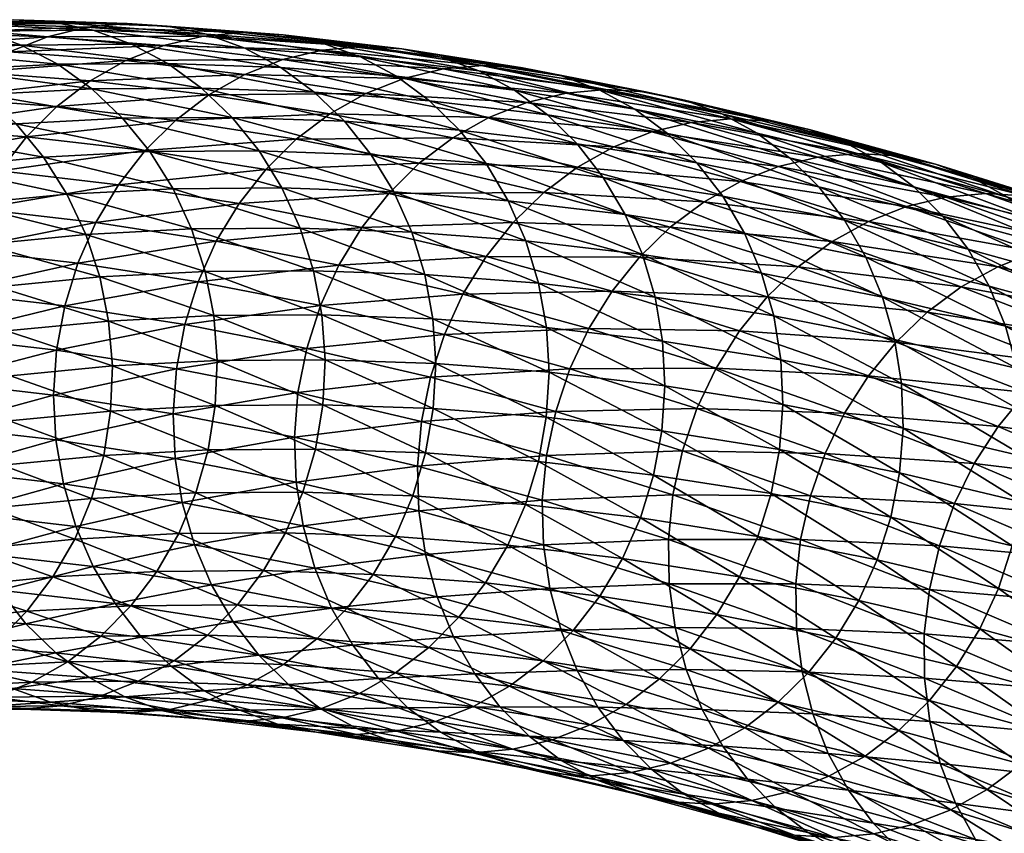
# Model space of a CAD drawing. Header units: centimetres. Extents: x -1886 to 2760, y -2774 to 68.
# Tile 69 of 77: x 0.448 to 0.945, y 67.25 to 67.66. Entities that reach past the tile are written whole.
import ezdxf

# ---------------------------------------------------------------- set-up
doc = ezdxf.new("R2010")
doc.units = ezdxf.units.CM
doc.layers.get('0').update_dxf_attribs({"true_color": 0x086e87})

msp = doc.modelspace()

# ---------------------------------------------------------------- meshes
at = {"color": 9, "true_color": 0xc1c1c1}
mesh = msp.add_polyface(dxfattribs=at)
corners = [(0.42036, 67.56738, -1133.02893), (0.47222, 67.57243, -1132.93945), (0.48169, 67.55217, -1132.93787), (0.3612, 67.63004, -1133.02698), (0.4136, 67.63513, -1132.93652), (0.43086, 67.62276, -1132.9386), (0.37858, 67.61767, -1133.02881), (0.44655, 67.60799, -1132.9397), (0.39441, 67.60292, -1133.02979), (0.40842, 67.58607, -1133.02979), (0.46043, 67.59113, -1132.94006), (0.35809, 67.57878, -1133.1189), (0.36875, 67.5695, -1132.59106), (0.42718, 67.56511, -1132.49731), (0.43846, 67.58414, -1132.50342), (0.37994, 67.58854, -1132.59717), (0.45182, 67.6014, -1132.50977), (0.39324, 67.60582, -1132.60376), (0.48383, 67.62952, -1132.52307), (0.42516, 67.63396, -1132.61719), (0.40839, 67.62106, -1132.61035), (0.46703, 67.61662, -1132.51636), (0.50197, 67.63981, -1132.52966), (0.44329, 67.64426, -1132.6239), (0.52113, 67.64738, -1132.53625), (0.46245, 67.65184, -1132.63037), (0.36779, 67.63592, -1132.71057), (0.38591, 67.64622, -1132.71729), (0.40508, 67.65382, -1132.72388), (0.50249, 67.65843, -1132.64258), (0.4452, 67.66042, -1132.73584), (0.42496, 67.65858, -1132.7301), (0.48229, 67.6566, -1132.63672), (0.54095, 67.65214, -1132.5426), (0.38933, 67.65997, -1132.82849), (0.36903, 67.65813, -1132.82275), (0.46548, 67.65921, -1132.74121), (0.40968, 67.65878, -1132.83374), (0.35537, 67.65596, -1132.92542), (0.42973, 67.65464, -1132.83826), (0.48546, 67.65507, -1132.74597), (0.52271, 67.65723, -1132.64795), (0.4676, 67.63792, -1132.84521), (0.39504, 67.64486, -1132.93359), (0.44916, 67.64765, -1132.84216), (0.37552, 67.65183, -1132.92993), (0.52311, 67.63834, -1132.7533), (0.50478, 67.64808, -1132.75), (0.48473, 67.62553, -1132.84753), (0.50029, 67.61076, -1132.84888), (0.52568, 67.57518, -1132.84912), (0.51402, 67.59389, -1132.84949), (0.4868, 67.5582, -1132.40308), (0.49817, 67.57721, -1132.40894), (0.51161, 67.59446, -1132.41516), (0.52688, 67.60966, -1132.42163)]
mesh.append_faces([[corners[k] for k in face] for face in [(0, 1, 2), (3, 4, 5), (6, 5, 7), (7, 8, 6), (1, 0, 9), (9, 10, 1), (11, 9, 0), (10, 9, 8), (8, 7, 10), (12, 13, 14), (14, 15, 12), (15, 14, 16), (16, 17, 15), (18, 19, 20), (20, 21, 18), (21, 20, 17), (17, 16, 21), (19, 18, 22), (22, 23, 19), (23, 22, 24), (24, 25, 23), (26, 19, 23), (23, 27, 26), (27, 23, 25), (25, 28, 27), (29, 30, 31), (31, 32, 29), (33, 32, 25), (32, 31, 28), (28, 25, 32), (30, 34, 35), (35, 31, 30), (34, 30, 36), (36, 37, 34), (38, 37, 39), (37, 36, 40), (40, 39, 37), (30, 29, 41), (41, 36, 30), (42, 4, 43), (43, 44, 42), (44, 43, 45), (45, 39, 44), (46, 42, 44), (44, 47, 46), (47, 44, 39), (39, 40, 47), (4, 42, 48), (48, 5, 4), (5, 48, 49), (49, 7, 5), (50, 1, 10), (51, 10, 7), (7, 49, 51), (13, 52, 53), (53, 14, 13), (14, 53, 54), (54, 16, 14), (55, 21, 16), (16, 54, 55)]], dxfattribs={"vtx2": -1, "color": 9})
mesh = msp.add_polyface(dxfattribs=at)
corners = [(0.47222, 67.57243, -1132.93945), (0.52568, 67.57518, -1132.84912), (0.535, 67.55492, -1132.84778), (0.58064, 67.57559, -1132.75793), (0.58981, 67.55533, -1132.75696), (0.64606, 67.55334, -1132.66528), (0.56111, 67.65396, -1132.54858), (0.50249, 67.65843, -1132.64258), (0.48229, 67.6566, -1132.63672), (0.54095, 67.65214, -1132.5426), (0.46245, 67.65184, -1132.63037), (0.52113, 67.64738, -1132.53625), (0.58126, 67.65275, -1132.55408), (0.52271, 67.65723, -1132.64795), (0.60107, 67.6486, -1132.55896), (0.5426, 67.65308, -1132.65283), (0.46548, 67.65921, -1132.74121), (0.48546, 67.65507, -1132.74597), (0.63831, 67.63187, -1132.56702), (0.58005, 67.63634, -1132.66052), (0.56182, 67.64608, -1132.65698), (0.6202, 67.64161, -1132.56335), (0.52311, 67.63834, -1132.7533), (0.50478, 67.64808, -1132.75), (0.4676, 67.63792, -1132.84521), (0.54012, 67.62595, -1132.75574), (0.48473, 67.62553, -1132.84753), (0.55554, 67.61118, -1132.75732), (0.50029, 67.61076, -1132.84888), (0.59693, 67.62395, -1132.66321), (0.61222, 67.60918, -1132.66504), (0.63703, 67.5736, -1132.66614), (0.56913, 67.5943, -1132.75806), (0.62567, 67.5923, -1132.66602), (0.46043, 67.59113, -1132.94006), (0.51402, 67.59389, -1132.84949), (0.559, 67.56773, -1132.31384), (0.49817, 67.57721, -1132.40894), (0.4868, 67.5582, -1132.40308), (0.57252, 67.58495, -1132.31995), (0.51161, 67.59446, -1132.41516), (0.62083, 67.55565, -1132.21814), (0.63444, 67.57285, -1132.22412), (0.64983, 67.58802, -1132.23047), (0.58784, 67.60014, -1132.32642), (0.54372, 67.62255, -1132.42834), (0.48383, 67.62952, -1132.52307), (0.46703, 67.61662, -1132.51636), (0.52688, 67.60966, -1132.42163), (0.60473, 67.61301, -1132.33289), (0.56188, 67.63283, -1132.43494), (0.50197, 67.63981, -1132.52966), (0.62292, 67.62328, -1132.33948), (0.58104, 67.64039, -1132.44141), (0.64208, 67.63083, -1132.34595), (0.62096, 67.64696, -1132.45386), (0.60084, 67.64513, -1132.44775), (0.64105, 67.64574, -1132.45935)]
mesh.append_faces([[corners[k] for k in face] for face in [(0, 1, 2), (1, 3, 4), (4, 2, 1), (5, 4, 3), (6, 7, 8), (8, 9, 6), (10, 11, 9), (7, 6, 12), (12, 13, 7), (13, 12, 14), (14, 15, 13), (16, 13, 15), (15, 17, 16), (18, 19, 20), (20, 21, 18), (19, 22, 23), (23, 20, 19), (21, 20, 15), (15, 14, 21), (20, 23, 17), (17, 15, 20), (24, 22, 25), (25, 26, 24), (26, 25, 27), (27, 28, 26), (22, 19, 29), (29, 25, 22), (25, 29, 30), (30, 27, 25), (31, 3, 32), (33, 32, 27), (27, 30, 33), (34, 35, 1), (3, 1, 35), (35, 32, 3), (32, 35, 28), (28, 27, 32), (36, 37, 38), (37, 36, 39), (39, 40, 37), (36, 41, 42), (42, 39, 36), (43, 44, 39), (45, 46, 47), (47, 48, 45), (49, 45, 48), (48, 44, 49), (44, 48, 40), (40, 39, 44), (46, 45, 50), (50, 51, 46), (45, 49, 52), (52, 50, 45), (51, 50, 53), (53, 11, 51), (54, 53, 50), (55, 6, 9), (9, 56, 55), (56, 9, 11), (11, 53, 56), (57, 12, 6)]], dxfattribs={"vtx2": -1, "color": 9})
mesh = msp.add_polyface(dxfattribs=at)
corners = [(0.63703, 67.5736, -1132.66614), (0.69476, 67.56917, -1132.57349), (0.70364, 67.54892, -1132.57288), (0.64606, 67.55334, -1132.66528), (0.58064, 67.57559, -1132.75793), (0.58981, 67.55533, -1132.75696), (0.65265, 67.53191, -1132.66357), (0.58005, 67.63634, -1132.66052), (0.63831, 67.63187, -1132.56702), (0.65508, 67.61948, -1132.56982), (0.59693, 67.62395, -1132.66321), (0.67023, 67.60472, -1132.5719), (0.61222, 67.60918, -1132.66504), (0.62567, 67.5923, -1132.66602), (0.68354, 67.58786, -1132.57312), (0.56913, 67.5943, -1132.75806), (0.62083, 67.55565, -1132.21814), (0.68358, 67.54095, -1132.12183), (0.69727, 67.55813, -1132.12769), (0.63444, 67.57285, -1132.22412), (0.72973, 67.5861, -1132.14026), (0.66676, 67.60087, -1132.23682), (0.64983, 67.58802, -1132.23047), (0.71274, 67.57327, -1132.13391), (0.60473, 67.61301, -1132.33289), (0.58784, 67.60014, -1132.32642), (0.57252, 67.58495, -1132.31995), (0.56188, 67.63283, -1132.43494), (0.62292, 67.62328, -1132.33948), (0.64208, 67.63083, -1132.34595), (0.74798, 67.59633, -1132.14673), (0.68498, 67.61112, -1132.24341), (0.70415, 67.61867, -1132.24988), (0.74399, 67.62521, -1132.26233), (0.68195, 67.63739, -1132.3584), (0.66187, 67.63557, -1132.35229), (0.72393, 67.6234, -1132.25623), (0.62096, 67.64696, -1132.45386), (0.60084, 67.64513, -1132.44775), (0.58104, 67.64039, -1132.44141), (0.56111, 67.65396, -1132.54858), (0.64105, 67.64574, -1132.45935), (0.70199, 67.63618, -1132.36414), (0.58126, 67.65275, -1132.55408), (0.66079, 67.6416, -1132.46448), (0.60107, 67.6486, -1132.55896), (0.72165, 67.63203, -1132.36926), (0.76398, 67.62401, -1132.26807), (0.69783, 67.62489, -1132.47278), (0.6202, 67.64161, -1132.56335), (0.67983, 67.63461, -1132.46899), (0.75851, 67.61533, -1132.37781), (0.7406, 67.62505, -1132.3739), (0.71447, 67.6125, -1132.47583), (0.7295, 67.59776, -1132.47803), (0.75374, 67.56223, -1132.4801), (0.74267, 67.5809, -1132.47949), (0.76094, 67.54074, -1132.03064)]
mesh.append_faces([[corners[k] for k in face] for face in [(0, 1, 2), (2, 3, 0), (4, 0, 3), (5, 3, 6), (7, 8, 9), (9, 10, 7), (10, 9, 11), (11, 12, 10), (1, 0, 13), (13, 14, 1), (15, 13, 0), (14, 13, 12), (12, 11, 14), (16, 17, 18), (18, 19, 16), (20, 21, 22), (22, 23, 20), (21, 24, 25), (25, 22, 21), (23, 22, 19), (19, 18, 23), (26, 19, 22), (27, 28, 29), (21, 20, 30), (30, 31, 21), (24, 21, 31), (31, 28, 24), (28, 31, 32), (32, 29, 28), (33, 34, 35), (35, 36, 33), (36, 35, 29), (29, 32, 36), (34, 37, 38), (38, 35, 34), (35, 38, 39), (39, 29, 35), (40, 37, 41), (37, 34, 42), (42, 41, 37), (43, 41, 44), (44, 45, 43), (41, 42, 46), (46, 44, 41), (47, 42, 34), (48, 8, 49), (49, 50, 48), (50, 49, 45), (45, 44, 50), (51, 48, 50), (52, 50, 44), (44, 46, 52), (8, 48, 53), (53, 9, 8), (9, 53, 54), (54, 11, 9), (55, 1, 14), (56, 14, 11), (11, 54, 56), (57, 18, 17)]], dxfattribs={"vtx2": -1, "color": 9})
mesh = msp.add_polyface(dxfattribs=at)
corners = [(0.69476, 67.56917, -1132.57349), (0.75374, 67.56223, -1132.4801), (0.76247, 67.542, -1132.47974), (0.70364, 67.54892, -1132.57288), (0.81389, 67.55276, -1132.38599), (0.82246, 67.53255, -1132.38586), (0.68498, 67.61112, -1132.24341), (0.74798, 67.59633, -1132.14673), (0.76716, 67.60387, -1132.1532), (0.70415, 67.61867, -1132.24988), (0.80697, 67.6104, -1132.16565), (0.74399, 67.62521, -1132.26233), (0.72393, 67.6234, -1132.25623), (0.78694, 67.60859, -1132.15955), (0.82691, 67.6092, -1132.17139), (0.76398, 67.62401, -1132.26807), (0.84645, 67.60507, -1132.17676), (0.78357, 67.61987, -1132.27332), (0.68195, 67.63739, -1132.3584), (0.70199, 67.63618, -1132.36414), (0.72165, 67.63203, -1132.36926), (0.88294, 67.58842, -1132.18591), (0.82024, 67.6032, -1132.28223), (0.80244, 67.6129, -1132.27808), (0.86523, 67.59811, -1132.18164), (0.75851, 67.61533, -1132.37781), (0.7406, 67.62505, -1132.3739), (0.67983, 67.63461, -1132.46899), (0.69783, 67.62489, -1132.47278), (0.77503, 67.60297, -1132.3811), (0.71447, 67.6125, -1132.47583), (0.78993, 67.58824, -1132.38354), (0.7295, 67.59776, -1132.47803), (0.83665, 67.59085, -1132.28564), (0.85142, 67.57614, -1132.28833), (0.8751, 67.54071, -1132.29114), (0.80296, 67.57141, -1132.38513), (0.86432, 67.55933, -1132.29016), (0.68354, 67.58786, -1132.57312), (0.74267, 67.5809, -1132.47949), (0.79352, 67.56866, -1132.04297), (0.72973, 67.5861, -1132.14026), (0.71274, 67.57327, -1132.13391), (0.77648, 67.55585, -1132.03674), (0.69727, 67.55813, -1132.12769), (0.76094, 67.54074, -1132.03064), (0.85805, 67.54852, -1131.94507), (0.84094, 67.53575, -1131.93896), (0.81181, 67.57887, -1132.04932), (0.87639, 67.55872, -1131.95142), (0.83102, 67.58639, -1132.05579), (0.89561, 67.56622, -1131.95776), (0.8708, 67.59292, -1132.06824), (0.85079, 67.59111, -1132.06213), (0.89071, 67.59171, -1132.0741)]
mesh.append_faces([[corners[k] for k in face] for face in [(0, 1, 2), (2, 3, 0), (1, 4, 5), (5, 2, 1), (6, 7, 8), (8, 9, 6), (10, 11, 12), (12, 13, 10), (13, 12, 9), (9, 8, 13), (11, 10, 14), (14, 15, 11), (15, 14, 16), (16, 17, 15), (18, 11, 15), (19, 15, 17), (17, 20, 19), (21, 22, 23), (23, 24, 21), (22, 25, 26), (26, 23, 22), (24, 23, 17), (17, 16, 24), (23, 26, 20), (20, 17, 23), (27, 26, 25), (28, 25, 29), (29, 30, 28), (30, 29, 31), (31, 32, 30), (25, 22, 33), (33, 29, 25), (29, 33, 34), (34, 31, 29), (35, 4, 36), (36, 37, 35), (37, 36, 31), (31, 34, 37), (38, 39, 1), (4, 1, 39), (39, 36, 4), (36, 39, 32), (32, 31, 36), (40, 41, 42), (42, 43, 40), (43, 42, 44), (44, 45, 43), (46, 40, 43), (43, 47, 46), (41, 40, 48), (48, 7, 41), (40, 46, 49), (49, 48, 40), (7, 48, 50), (50, 8, 7), (51, 50, 48), (52, 10, 13), (13, 53, 52), (53, 13, 8), (8, 50, 53), (54, 14, 10)]], dxfattribs={"vtx2": -1, "color": 9})
mesh = msp.add_polyface(dxfattribs=at)
corners = [(0.8751, 67.54071, -1132.29114), (0.93728, 67.52605, -1132.19568), (0.94556, 67.50591, -1132.19604), (0.88352, 67.52053, -1132.29126), (0.81389, 67.55276, -1132.38599), (0.82246, 67.53255, -1132.38586), (0.88952, 67.49919, -1132.29065), (0.82024, 67.6032, -1132.28223), (0.88294, 67.58842, -1132.18591), (0.89923, 67.5761, -1132.18945), (0.83665, 67.59085, -1132.28564), (0.91388, 67.56142, -1132.19238), (0.85142, 67.57614, -1132.28833), (0.86432, 67.55933, -1132.29016), (0.92664, 67.54464, -1132.19434), (0.92321, 67.52569, -1131.84668), (0.85805, 67.54852, -1131.94507), (0.84094, 67.53575, -1131.93896), (0.90603, 67.51295, -1131.84058), (0.82532, 67.52067, -1131.93298), (0.81181, 67.57887, -1132.04932), (0.87639, 67.55872, -1131.95142), (0.89561, 67.56622, -1131.95776), (1.00733, 67.51027, -1131.75378), (0.94159, 67.53586, -1131.85291), (1.02662, 67.51773, -1131.76001), (0.96085, 67.54334, -1131.85925), (1.00062, 67.54984, -1131.8717), (0.93539, 67.57274, -1131.97034), (0.91539, 67.57093, -1131.96411), (0.98064, 67.54803, -1131.86548), (1.04642, 67.52242, -1131.76624), (0.8708, 67.59292, -1132.06824), (0.85079, 67.59111, -1132.06213), (0.83102, 67.58639, -1132.05579), (0.80697, 67.6104, -1132.16565), (0.89071, 67.59171, -1132.0741), (0.95526, 67.57153, -1131.9762), (0.82691, 67.6092, -1132.17139), (0.91018, 67.58759, -1132.07959), (0.84645, 67.60507, -1132.17676), (0.97468, 67.56743, -1131.98169), (1.02046, 67.54865, -1131.87756), (1.03984, 67.54454, -1131.88318), (0.94651, 67.57098, -1132.08899), (0.86523, 67.59811, -1132.18164), (0.92889, 67.58065, -1132.08459), (1.01084, 67.55085, -1131.99133), (0.99332, 67.5605, -1131.98682), (0.96269, 67.55869, -1132.09265), (1.02692, 67.53858, -1131.99524), (0.97722, 67.54403, -1132.0957), (1.04133, 67.52396, -1131.99841), (1.00035, 67.50873, -1132.09937), (0.98985, 67.52728, -1132.0979)]
mesh.append_faces([[corners[k] for k in face] for face in [(0, 1, 2), (2, 3, 0), (4, 0, 3), (5, 3, 6), (7, 8, 9), (9, 10, 7), (10, 9, 11), (11, 12, 10), (1, 0, 13), (13, 14, 1), (14, 13, 12), (12, 11, 14), (15, 16, 17), (17, 18, 15), (18, 17, 19), (20, 21, 22), (23, 24, 15), (24, 23, 25), (25, 26, 24), (16, 15, 24), (24, 21, 16), (21, 24, 26), (26, 22, 21), (27, 28, 29), (29, 30, 27), (31, 30, 26), (30, 29, 22), (22, 26, 30), (28, 32, 33), (33, 29, 28), (29, 33, 34), (34, 22, 29), (35, 32, 36), (32, 28, 37), (37, 36, 32), (38, 36, 39), (39, 40, 38), (36, 37, 41), (41, 39, 36), (28, 27, 42), (42, 37, 28), (43, 41, 37), (44, 8, 45), (45, 46, 44), (46, 45, 40), (40, 39, 46), (47, 44, 46), (46, 48, 47), (48, 46, 39), (39, 41, 48), (8, 44, 49), (49, 9, 8), (44, 47, 50), (50, 49, 44), (9, 49, 51), (51, 11, 9), (52, 51, 49), (53, 1, 14), (14, 54, 53), (54, 14, 11), (11, 51, 54)]], dxfattribs={"vtx2": -1, "color": 9})
mesh = msp.add_polyface(dxfattribs=at)
corners = [(0.48169, 67.55217, -1132.93787), (0.42997, 67.54714, -1133.02722), (0.42036, 67.56738, -1133.02893), (0.48872, 67.53073, -1132.93555), (0.43715, 67.52571, -1133.02454), (0.37017, 67.56011, -1133.11768), (0.37993, 67.53989, -1133.11572), (0.38724, 67.51848, -1133.11279), (0.4951, 67.48583, -1132.92834), (0.44379, 67.48083, -1133.01685), (0.44179, 67.50348, -1133.02112), (0.49323, 67.50849, -1132.93225), (0.39415, 67.47362, -1133.10461), (0.39202, 67.49626, -1133.10913), (0.49424, 67.46313, -1132.92358), (0.44306, 67.45812, -1133.01196), (0.49073, 67.44076, -1132.91821), (0.43966, 67.43576, -1133.00647), (0.39353, 67.45093, -1133.09949), (0.39024, 67.42857, -1133.09375), (0.4761, 67.39855, -1132.90613), (0.42522, 67.39355, -1132.9939), (0.43369, 67.41411, -1133.00037), (0.48466, 67.4191, -1132.91235), (0.37597, 67.38638, -1133.08093), (0.38436, 67.40693, -1133.08752), (0.46515, 67.37948, -1132.89954), (0.41433, 67.37449, -1132.98718), (0.535, 67.55492, -1132.84778), (0.47222, 67.57243, -1132.93945), (0.51753, 67.38223, -1132.81104), (0.36955, 67.39573, -1132.56299), (0.4269, 67.39146, -1132.47107), (0.41803, 67.41171, -1132.47168), (0.36052, 67.41599, -1132.56384), (0.41158, 67.43312, -1132.47302), (0.35992, 67.54897, -1132.58521), (0.41824, 67.54459, -1132.4917), (0.42718, 67.56511, -1132.49731), (0.48543, 67.38471, -1132.37854), (0.43812, 67.37276, -1132.47144), (0.47671, 67.40494, -1132.37891), (0.47041, 67.42634, -1132.38), (0.53033, 67.41703, -1132.28638), (0.46547, 67.47115, -1132.38489), (0.40634, 67.47797, -1132.47839), (0.40766, 67.45534, -1132.47534), (0.46664, 67.44853, -1132.38208), (0.52569, 67.46178, -1132.29077), (0.52671, 67.4392, -1132.28821), (0.467, 67.4938, -1132.38843), (0.40773, 67.50065, -1132.48218), (0.52736, 67.48441, -1132.29407), (0.47112, 67.51611, -1132.3927), (0.41172, 67.52298, -1132.48669), (0.53162, 67.5067, -1132.29822), (0.4868, 67.5582, -1132.40308), (0.47776, 67.5377, -1132.39758), (0.53837, 67.52827, -1132.30286)]
mesh.append_faces([[corners[k] for k in face] for face in [(0, 1, 2), (1, 0, 3), (3, 4, 1), (5, 2, 1), (6, 1, 4), (4, 7, 6), (8, 9, 10), (10, 11, 8), (9, 12, 13), (13, 10, 9), (11, 10, 4), (4, 3, 11), (10, 13, 7), (7, 4, 10), (9, 8, 14), (14, 15, 9), (15, 14, 16), (16, 17, 15), (12, 9, 15), (15, 18, 12), (18, 15, 17), (17, 19, 18), (20, 21, 22), (22, 23, 20), (21, 24, 25), (25, 22, 21), (23, 22, 17), (17, 16, 23), (22, 25, 19), (19, 17, 22), (21, 20, 26), (24, 21, 27), (28, 0, 29), (30, 26, 20), (31, 32, 33), (34, 33, 35), (36, 37, 38), (39, 32, 40), (32, 39, 41), (41, 33, 32), (33, 41, 42), (42, 35, 33), (43, 42, 41), (44, 45, 46), (46, 47, 44), (47, 46, 35), (35, 42, 47), (48, 44, 47), (49, 47, 42), (45, 44, 50), (50, 51, 45), (52, 50, 44), (51, 50, 53), (53, 54, 51), (55, 53, 50), (56, 38, 37), (37, 57, 56), (57, 37, 54), (54, 53, 57), (58, 57, 53)]], dxfattribs={"vtx2": -1, "color": 9})
mesh = msp.add_polyface(dxfattribs=at)
corners = [(0.48169, 67.55217, -1132.93787), (0.535, 67.55492, -1132.84778), (0.54189, 67.53348, -1132.8457), (0.48872, 67.53073, -1132.93555), (0.58981, 67.55533, -1132.75696), (0.59656, 67.53388, -1132.755), (0.54799, 67.48857, -1132.83887), (0.4951, 67.48583, -1132.92834), (0.49323, 67.50849, -1132.93225), (0.54625, 67.51123, -1132.84265), (0.60238, 67.48898, -1132.74878), (0.60078, 67.51164, -1132.75232), (0.547, 67.46586, -1132.83447), (0.49424, 67.46313, -1132.92358), (0.60126, 67.46628, -1132.74451), (0.54338, 67.44349, -1132.82935), (0.49073, 67.44076, -1132.91821), (0.59752, 67.44392, -1132.73962), (0.63783, 67.39981, -1132.63806), (0.58249, 67.40173, -1132.72815), (0.59123, 67.42227, -1132.73413), (0.52856, 67.40129, -1132.8175), (0.4761, 67.39855, -1132.90613), (0.48466, 67.4191, -1132.91235), (0.5372, 67.42184, -1132.82361), (0.51753, 67.38223, -1132.81104), (0.57138, 67.38267, -1132.7218), (0.62664, 67.38077, -1132.63184), (0.48543, 67.38471, -1132.37854), (0.54505, 67.37545, -1132.2854), (0.53647, 67.39565, -1132.28552), (0.47671, 67.40494, -1132.37891), (0.53033, 67.41703, -1132.28638), (0.59723, 67.38382, -1132.19153), (0.59124, 67.40517, -1132.19226), (0.5869, 67.44986, -1132.19604), (0.52569, 67.46178, -1132.29077), (0.52671, 67.4392, -1132.28821), (0.58777, 67.42731, -1132.19373), (0.46664, 67.44853, -1132.38208), (0.47041, 67.42634, -1132.38), (0.46547, 67.47115, -1132.38489), (0.52736, 67.48441, -1132.29407), (0.467, 67.4938, -1132.38843), (0.53162, 67.5067, -1132.29822), (0.58871, 67.47246, -1132.19922), (0.59311, 67.49471, -1132.203), (0.60927, 67.53669, -1132.21265), (0.54753, 67.54874, -1132.30811), (0.53837, 67.52827, -1132.30286), (0.59999, 67.51625, -1132.20752), (0.4868, 67.5582, -1132.40308), (0.47776, 67.5377, -1132.39758), (0.47112, 67.51611, -1132.3927), (0.559, 67.56773, -1132.31384), (0.62083, 67.55565, -1132.21814)]
mesh.append_faces([[corners[k] for k in face] for face in [(0, 1, 2), (2, 3, 0), (1, 4, 5), (5, 2, 1), (6, 7, 8), (8, 9, 6), (9, 8, 3), (3, 2, 9), (10, 6, 9), (9, 11, 10), (11, 9, 2), (2, 5, 11), (7, 6, 12), (12, 13, 7), (6, 10, 14), (14, 12, 6), (13, 12, 15), (15, 16, 13), (12, 14, 17), (17, 15, 12), (18, 19, 20), (21, 22, 23), (23, 24, 21), (24, 23, 16), (16, 15, 24), (19, 21, 24), (24, 20, 19), (20, 24, 15), (15, 17, 20), (22, 21, 25), (21, 19, 26), (26, 25, 21), (27, 26, 19), (28, 29, 30), (30, 31, 28), (31, 30, 32), (33, 30, 29), (30, 33, 34), (34, 32, 30), (35, 36, 37), (37, 38, 35), (38, 37, 32), (32, 34, 38), (39, 37, 36), (40, 32, 37), (41, 36, 42), (43, 42, 44), (36, 35, 45), (45, 42, 36), (42, 45, 46), (46, 44, 42), (47, 48, 49), (49, 50, 47), (50, 49, 44), (44, 46, 50), (48, 51, 52), (52, 49, 48), (53, 44, 49), (51, 48, 54), (48, 47, 55), (55, 54, 48)]], dxfattribs={"vtx2": -1, "color": 9})
mesh = msp.add_polyface(dxfattribs=at)
corners = [(0.64606, 67.55334, -1132.66528), (0.70364, 67.54892, -1132.57288), (0.71008, 67.5275, -1132.57153), (0.65265, 67.53191, -1132.66357), (0.59656, 67.53388, -1132.755), (0.58981, 67.55533, -1132.75696), (0.71532, 67.48264, -1132.56616), (0.65818, 67.48702, -1132.65784), (0.65672, 67.50967, -1132.66113), (0.714, 67.50528, -1132.56921), (0.60238, 67.48898, -1132.74878), (0.60078, 67.51164, -1132.75232), (0.71393, 67.45996, -1132.56238), (0.65693, 67.46433, -1132.65381), (0.70994, 67.43762, -1132.55786), (0.65306, 67.44198, -1132.64917), (0.60126, 67.46628, -1132.74451), (0.59752, 67.44392, -1132.73962), (0.69448, 67.39549, -1132.54712), (0.63783, 67.39981, -1132.63806), (0.64666, 67.42034, -1132.6438), (0.70342, 67.41601, -1132.55273), (0.59123, 67.42227, -1132.73413), (0.6832, 67.37646, -1132.54114), (0.62664, 67.38077, -1132.63184), (0.58249, 67.40173, -1132.72815), (0.75237, 67.38872, -1132.45557), (0.76142, 67.40921, -1132.46094), (0.65305, 67.39072, -1132.09741), (0.59124, 67.40517, -1132.19226), (0.59723, 67.38382, -1132.19153), (0.64901, 67.43534, -1132.10071), (0.5869, 67.44986, -1132.19604), (0.58777, 67.42731, -1132.19373), (0.64973, 67.41282, -1132.09863), (0.65097, 67.45789, -1132.10364), (0.58871, 67.47246, -1132.19922), (0.65551, 67.48012, -1132.1073), (0.59311, 67.49471, -1132.203), (0.67191, 67.52202, -1132.11646), (0.60927, 67.53669, -1132.21265), (0.59999, 67.51625, -1132.20752), (0.66252, 67.50162, -1132.11157), (0.68358, 67.54095, -1132.12183), (0.62083, 67.55565, -1132.21814), (0.71193, 67.41818, -1132.00488), (0.7125, 67.39571, -1132.00305), (0.71567, 67.37365, -1132.00195), (0.71404, 67.4407, -1132.00757), (0.71872, 67.46288, -1132.01099), (0.73537, 67.5047, -1132.01978), (0.72586, 67.48434, -1132.01501), (0.74715, 67.5236, -1132.02502)]
mesh.append_faces([[corners[k] for k in face] for face in [(0, 1, 2), (2, 3, 0), (3, 4, 5), (6, 7, 8), (8, 9, 6), (7, 10, 11), (11, 8, 7), (9, 8, 3), (3, 2, 9), (8, 11, 4), (4, 3, 8), (7, 6, 12), (12, 13, 7), (13, 12, 14), (14, 15, 13), (10, 7, 13), (13, 16, 10), (16, 13, 15), (15, 17, 16), (18, 19, 20), (20, 21, 18), (22, 20, 19), (21, 20, 15), (15, 14, 21), (20, 22, 17), (17, 15, 20), (19, 18, 23), (23, 24, 19), (25, 19, 24), (26, 18, 21), (27, 21, 14), (28, 29, 30), (31, 32, 33), (33, 34, 31), (34, 33, 29), (29, 28, 34), (32, 31, 35), (35, 36, 32), (36, 35, 37), (37, 38, 36), (39, 40, 41), (41, 42, 39), (42, 41, 38), (38, 37, 42), (40, 39, 43), (43, 44, 40), (45, 31, 34), (34, 46, 45), (46, 34, 28), (28, 47, 46), (31, 45, 48), (48, 35, 31), (35, 48, 49), (49, 37, 35), (50, 39, 42), (42, 51, 50), (51, 42, 37), (37, 49, 51), (39, 50, 52), (52, 43, 39)]], dxfattribs={"vtx2": -1, "color": 9})
mesh = msp.add_polyface(dxfattribs=at)
corners = [(0.70364, 67.54892, -1132.57288), (0.76247, 67.542, -1132.47974), (0.76876, 67.5206, -1132.47864), (0.71008, 67.5275, -1132.57153), (0.82246, 67.53255, -1132.38586), (0.8286, 67.51118, -1132.38501), (0.88352, 67.52053, -1132.29126), (0.81389, 67.55276, -1132.38599), (0.88952, 67.49919, -1132.29065), (0.89299, 67.47705, -1132.28906), (0.83223, 67.48901, -1132.38318), (0.7737, 67.47578, -1132.47375), (0.71532, 67.48264, -1132.56616), (0.714, 67.50528, -1132.56921), (0.77254, 67.49841, -1132.47656), (0.83325, 67.46642, -1132.38062), (0.77218, 67.45312, -1132.47021), (0.71393, 67.45996, -1132.56238), (0.83158, 67.44379, -1132.37732), (0.76805, 67.43081, -1132.46594), (0.70994, 67.43762, -1132.55786), (0.82732, 67.42149, -1132.37317), (0.88765, 67.40963, -1132.27979), (0.88076, 67.38809, -1132.27527), (0.82056, 67.39992, -1132.36853), (0.70342, 67.41601, -1132.55273), (0.76142, 67.40921, -1132.46094), (0.75237, 67.38872, -1132.45557), (0.8114, 67.37945, -1132.36328), (0.69448, 67.39549, -1132.54712), (0.741, 67.3697, -1132.44971), (0.8398, 67.37592, -1131.8114), (0.77556, 67.39838, -1131.90845), (0.77598, 67.37596, -1131.90686), (0.71193, 67.41818, -1132.00488), (0.7125, 67.39571, -1132.00305), (0.77782, 67.42085, -1131.91089), (0.71404, 67.4407, -1132.00757), (0.78263, 67.44298, -1131.91406), (0.71872, 67.46288, -1132.01099), (0.8422, 67.39832, -1131.8136), (0.84716, 67.42039, -1131.81665), (0.86434, 67.46203, -1131.82458), (0.79955, 67.48471, -1131.92249), (0.78991, 67.46439, -1131.91797), (0.85458, 67.44176, -1131.82031), (0.73537, 67.5047, -1132.01978), (0.72586, 67.48434, -1132.01501), (0.81144, 67.50356, -1131.92749), (0.74715, 67.5236, -1132.02502), (0.68358, 67.54095, -1132.12183), (0.76094, 67.54074, -1132.03064), (0.82532, 67.52067, -1131.93298), (0.87634, 67.48083, -1131.82947), (0.89033, 67.4979, -1131.83484), (0.84094, 67.53575, -1131.93896), (0.77648, 67.55585, -1132.03674)]
mesh.append_faces([[corners[k] for k in face] for face in [(0, 1, 2), (2, 3, 0), (1, 4, 5), (5, 2, 1), (6, 4, 7), (8, 5, 4), (9, 10, 5), (11, 12, 13), (13, 14, 11), (14, 13, 3), (3, 2, 14), (15, 11, 14), (14, 10, 15), (10, 14, 2), (2, 5, 10), (12, 11, 16), (16, 17, 12), (11, 15, 18), (18, 16, 11), (17, 16, 19), (19, 20, 17), (16, 18, 21), (21, 19, 16), (22, 21, 18), (23, 24, 21), (25, 26, 27), (20, 19, 26), (28, 27, 26), (26, 24, 28), (24, 26, 19), (19, 21, 24), (29, 27, 30), (31, 32, 33), (32, 34, 35), (35, 33, 32), (34, 32, 36), (36, 37, 34), (37, 36, 38), (38, 39, 37), (32, 31, 40), (40, 36, 32), (36, 40, 41), (41, 38, 36), (42, 43, 44), (44, 45, 42), (45, 44, 38), (38, 41, 45), (43, 46, 47), (47, 44, 43), (44, 47, 39), (39, 38, 44), (46, 43, 48), (48, 49, 46), (50, 49, 51), (49, 48, 52), (52, 51, 49), (43, 42, 53), (53, 48, 43), (54, 52, 48), (55, 56, 51), (51, 52, 55)]], dxfattribs={"vtx2": -1, "color": 9})
mesh = msp.add_polyface(dxfattribs=at)
corners = [(0.88352, 67.52053, -1132.29126), (0.94556, 67.50591, -1132.19604), (0.9514, 67.4846, -1132.19556), (0.88952, 67.49919, -1132.29065), (0.95544, 67.43997, -1132.19214), (0.89386, 67.45449, -1132.28674), (0.89299, 67.47705, -1132.28906), (0.95472, 67.46249, -1132.19421), (0.83325, 67.46642, -1132.38062), (0.83223, 67.48901, -1132.38318), (0.8286, 67.51118, -1132.38501), (0.95348, 67.41741, -1132.18921), (0.89204, 67.43189, -1132.28357), (0.94894, 67.39519, -1132.18567), (0.88765, 67.40963, -1132.27979), (0.83158, 67.44379, -1132.37732), (0.82056, 67.39992, -1132.36853), (0.88076, 67.38809, -1132.27527), (0.87149, 67.36765, -1132.27014), (0.94193, 67.37368, -1132.18127), (0.82732, 67.42149, -1132.37317), (0.93728, 67.52605, -1132.19568), (1.00035, 67.50873, -1132.09937), (1.00848, 67.48862, -1132.09998), (1.01417, 67.46736, -1132.09973), (1.0179, 67.42282, -1132.0968), (1.01733, 67.4453, -1132.09875), (1.0158, 67.40031, -1132.09424), (1.01112, 67.37813, -1132.09082), (0.8422, 67.39832, -1131.8136), (0.9071, 67.37312, -1131.71582), (0.91221, 67.39513, -1131.71863), (0.84716, 67.42039, -1131.81665), (0.92965, 67.43665, -1131.7262), (0.86434, 67.46203, -1131.82458), (0.85458, 67.44176, -1131.82031), (0.91976, 67.41643, -1131.72205), (0.94177, 67.4554, -1131.73083), (0.87634, 67.48083, -1131.82947), (0.95585, 67.47242, -1131.73608), (0.89033, 67.4979, -1131.83484), (0.81144, 67.50356, -1131.92749), (0.98889, 67.50013, -1131.74756), (0.92321, 67.52569, -1131.84668), (0.90603, 67.51295, -1131.84058), (0.97165, 67.48742, -1131.7417), (0.82532, 67.52067, -1131.93298), (1.00733, 67.51027, -1131.75378), (0.99537, 67.40853, -1131.6272), (0.98535, 67.38837, -1131.62329), (0.97766, 67.36713, -1131.62), (1.00761, 67.42723, -1131.63171), (1.0218, 67.4442, -1131.63672), (1.05501, 67.47182, -1131.64795), (1.03769, 67.45915, -1131.64221)]
mesh.append_faces([[corners[k] for k in face] for face in [(0, 1, 2), (2, 3, 0), (4, 5, 6), (6, 7, 4), (5, 8, 9), (9, 6, 5), (7, 6, 3), (3, 2, 7), (10, 3, 6), (5, 4, 11), (11, 12, 5), (12, 11, 13), (13, 14, 12), (8, 5, 12), (12, 15, 8), (15, 12, 14), (16, 17, 18), (19, 17, 14), (14, 13, 19), (20, 14, 17), (21, 22, 23), (23, 1, 21), (1, 23, 24), (24, 2, 1), (25, 4, 7), (7, 26, 25), (26, 7, 2), (2, 24, 26), (4, 25, 27), (27, 11, 4), (11, 27, 28), (28, 13, 11), (29, 30, 31), (31, 32, 29), (33, 34, 35), (35, 36, 33), (36, 35, 32), (32, 31, 36), (34, 33, 37), (37, 38, 34), (38, 37, 39), (39, 40, 38), (41, 38, 40), (42, 43, 44), (44, 45, 42), (45, 44, 40), (40, 39, 45), (46, 40, 44), (43, 42, 47), (48, 33, 36), (36, 49, 48), (49, 36, 31), (31, 50, 49), (33, 48, 51), (51, 37, 33), (37, 51, 52), (52, 39, 37), (53, 42, 45), (54, 45, 39), (39, 52, 54)]], dxfattribs={"vtx2": -1, "color": 9})
mesh = msp.add_polyface(dxfattribs=at)
corners = [(0.93254, 67.35327, -1132.17639), (0.87149, 67.36765, -1132.27014), (0.88076, 67.38809, -1132.27527), (0.94193, 67.37368, -1132.18127), (0.8114, 67.37945, -1132.36328), (0.82056, 67.39992, -1132.36853), (0.92087, 67.33434, -1132.17102), (0.85993, 67.34868, -1132.26465), (0.90718, 67.31716, -1132.16516), (0.84632, 67.33147, -1132.25867), (0.79994, 67.36045, -1132.35754), (0.87472, 67.28918, -1132.15271), (0.81399, 67.30345, -1132.24585), (0.83093, 67.3163, -1132.25232), (0.89171, 67.30202, -1132.15906), (0.85647, 67.27895, -1132.14624), (0.99446, 67.3363, -1132.08203), (1.00398, 67.35667, -1132.08667), (0.94894, 67.39519, -1132.18567), (1.01112, 67.37813, -1132.09082), (0.98269, 67.31739, -1132.07678), (1.04527, 67.29782, -1131.98181), (0.9689, 67.30025, -1132.07104), (1.03139, 67.28072, -1131.9762), (0.93631, 67.27232, -1132.05872), (0.95336, 67.28513, -1132.06506), (1.01577, 67.26563, -1131.97034), (0.91802, 67.26211, -1132.05237), (0.92032, 67.26549, -1131.71399), (0.85616, 67.29041, -1131.81067), (0.86638, 67.27194, -1131.81262), (0.80288, 67.29415, -1131.90845), (0.91262, 67.28545, -1131.71277), (0.84832, 67.31042, -1131.80969), (0.90738, 67.30656, -1131.71228), (0.84293, 67.33159, -1131.80945), (0.90455, 67.35076, -1131.71387), (0.8398, 67.37592, -1131.8114), (0.84007, 67.35355, -1131.81006), (0.90467, 67.32845, -1131.71265), (0.9071, 67.37312, -1131.71582), (0.8422, 67.39832, -1131.8136), (0.97733, 67.25777, -1131.61536), (0.97224, 67.27883, -1131.61462), (0.96971, 67.32291, -1131.61572), (0.96967, 67.30066, -1131.61475), (1.03518, 67.29234, -1131.51709), (1.035, 67.27017, -1131.51636), (0.97241, 67.34519, -1131.61755), (1.03803, 67.31456, -1131.51855), (0.97766, 67.36713, -1131.62), (0.91221, 67.39513, -1131.71863), (1.04343, 67.33643, -1131.52087), (1.05126, 67.3576, -1131.52393), (0.98535, 67.38837, -1131.62329)]
mesh.append_faces([[corners[k] for k in face] for face in [(0, 1, 2), (2, 3, 0), (1, 4, 5), (1, 0, 6), (6, 7, 1), (7, 6, 8), (8, 9, 7), (4, 1, 7), (10, 7, 9), (11, 12, 13), (13, 14, 11), (14, 13, 9), (9, 8, 14), (12, 11, 15), (16, 0, 3), (3, 17, 16), (17, 3, 18), (18, 19, 17), (0, 16, 20), (20, 6, 0), (21, 20, 16), (6, 20, 22), (22, 8, 6), (23, 22, 20), (24, 11, 14), (14, 25, 24), (25, 14, 8), (8, 22, 25), (26, 25, 22), (22, 23, 26), (11, 24, 27), (27, 15, 11), (28, 29, 30), (31, 30, 29), (29, 28, 32), (32, 33, 29), (33, 32, 34), (34, 35, 33), (36, 37, 38), (38, 39, 36), (39, 38, 35), (35, 34, 39), (37, 36, 40), (40, 41, 37), (32, 42, 43), (43, 34, 32), (44, 36, 39), (39, 45, 44), (45, 39, 34), (34, 43, 45), (46, 44, 45), (45, 47, 46), (47, 45, 43), (36, 44, 48), (48, 40, 36), (49, 48, 44), (40, 48, 50), (50, 51, 40), (52, 50, 48), (53, 54, 50)]], dxfattribs={"vtx2": -1, "color": 9})
mesh = msp.add_polyface(dxfattribs=at)
corners = [(0.46515, 67.37948, -1132.89954), (0.41433, 67.37449, -1132.98718), (0.42522, 67.39355, -1132.9939), (0.45204, 67.36217, -1132.8927), (0.40127, 67.35717, -1132.98022), (0.36514, 67.36731, -1133.0741), (0.42032, 67.33398, -1132.87891), (0.36961, 67.32896, -1132.96631), (0.38628, 67.34191, -1132.97327), (0.43702, 67.34691, -1132.88574), (0.40221, 67.32365, -1132.87207), (0.51753, 67.38223, -1132.81104), (0.50436, 67.36492, -1132.80432), (0.47259, 67.33674, -1132.79065), (0.4893, 67.34967, -1132.79749), (0.45447, 67.32642, -1132.78381), (0.50819, 67.3269, -1132.69495), (0.43529, 67.31883, -1132.77734), (0.38301, 67.31605, -1132.8656), (0.48903, 67.31932, -1132.68835), (0.50409, 67.31088, -1132.58643), (0.4489, 67.31272, -1132.67627), (0.46915, 67.31455, -1132.68213), (0.52429, 67.31271, -1132.59241), (0.36306, 67.31126, -1132.8595), (0.41538, 67.31406, -1132.77112), (0.39508, 67.31222, -1132.76538), (0.42862, 67.31393, -1132.67102), (0.37473, 67.31342, -1132.76025), (0.40865, 67.31808, -1132.66626), (0.52059, 67.312, -1132.48547), (0.46398, 67.31625, -1132.57629), (0.48387, 67.31209, -1132.58105), (0.48335, 67.32874, -1132.47754), (0.42653, 67.33298, -1132.5686), (0.44476, 67.32324, -1132.57202), (0.50146, 67.31901, -1132.4812), (0.37099, 67.33482, -1132.65894), (0.38933, 67.32507, -1132.66223), (0.46659, 67.34113, -1132.47473), (0.40965, 67.34538, -1132.56592), (0.45143, 67.3559, -1132.47266), (0.39436, 67.36015, -1132.56409), (0.38091, 67.37703, -1132.56311), (0.43812, 67.37276, -1132.47144), (0.4269, 67.39146, -1132.47107), (0.5247, 67.33443, -1132.38281), (0.50967, 67.34918, -1132.38062), (0.4965, 67.36604, -1132.37915), (0.48543, 67.38471, -1132.37854)]
mesh.append_faces([[corners[k] for k in face] for face in [(0, 1, 2), (1, 0, 3), (3, 4, 1), (5, 1, 4), (6, 7, 8), (8, 9, 6), (9, 8, 4), (4, 3, 9), (7, 6, 10), (0, 11, 12), (12, 3, 0), (13, 6, 9), (9, 14, 13), (14, 9, 3), (3, 12, 14), (6, 13, 15), (15, 10, 6), (16, 15, 13), (10, 15, 17), (17, 18, 10), (15, 16, 19), (19, 17, 15), (20, 21, 22), (23, 22, 19), (24, 25, 26), (25, 24, 18), (18, 17, 25), (21, 26, 25), (25, 22, 21), (22, 25, 17), (17, 19, 22), (26, 21, 27), (27, 28, 26), (28, 27, 29), (30, 31, 32), (21, 20, 32), (32, 27, 21), (27, 32, 31), (31, 29, 27), (33, 34, 35), (35, 36, 33), (34, 37, 38), (38, 35, 34), (36, 35, 31), (31, 30, 36), (35, 38, 29), (29, 31, 35), (34, 33, 39), (39, 40, 34), (40, 39, 41), (41, 42, 40), (37, 34, 40), (43, 44, 45), (44, 43, 42), (42, 41, 44), (46, 39, 33), (47, 41, 39), (44, 48, 49), (48, 44, 41), (41, 47, 48)]], dxfattribs={"vtx2": -1, "color": 9})
mesh = msp.add_polyface(dxfattribs=at)
corners = [(0.62664, 67.38077, -1132.63184), (0.6832, 67.37646, -1132.54114), (0.66984, 67.35919, -1132.53479), (0.61334, 67.36348, -1132.62537), (0.59819, 67.34824, -1132.61865), (0.65463, 67.34396, -1132.5282), (0.63783, 67.33107, -1132.52148), (0.58143, 67.33533, -1132.61194), (0.61969, 67.32078, -1132.51477), (0.741, 67.3697, -1132.44971), (0.69448, 67.39549, -1132.54712), (0.72756, 67.35245, -1132.44336), (0.69546, 67.32436, -1132.4303), (0.7123, 67.33724, -1132.43689), (0.67729, 67.31408, -1132.42371), (0.73602, 67.3049, -1132.33191), (0.65814, 67.30652, -1132.41711), (0.60053, 67.31321, -1132.5083), (0.71686, 67.29734, -1132.32532), (0.73677, 67.27911, -1132.22046), (0.67698, 67.29079, -1132.31299), (0.69707, 67.29261, -1132.31897), (0.58071, 67.30846, -1132.50195), (0.63833, 67.30177, -1132.41077), (0.61821, 67.29996, -1132.40479), (0.65694, 67.29201, -1132.30725), (0.59812, 67.30117, -1132.39917), (0.63728, 67.29615, -1132.30212), (0.71678, 67.28033, -1132.21472), (0.69718, 67.28446, -1132.20947), (0.72151, 67.28688, -1132.10693), (0.66051, 67.30115, -1132.20056), (0.67832, 67.29144, -1132.20471), (0.73922, 67.27718, -1132.11121), (0.60043, 67.31286, -1132.29358), (0.61833, 67.30314, -1132.29749), (0.57839, 67.30532, -1132.39417), (0.70522, 67.29921, -1132.10339), (0.64411, 67.3135, -1132.19714), (0.69057, 67.3139, -1132.10059), (0.62934, 67.32821, -1132.19458), (0.5839, 67.32523, -1132.29028), (0.66717, 67.34927, -1132.09729), (0.60566, 67.36365, -1132.19165), (0.61644, 67.34502, -1132.19263), (0.67781, 67.33067, -1132.09851), (0.65889, 67.36942, -1132.09692), (0.59723, 67.38382, -1132.19153), (0.65305, 67.39072, -1132.09741), (0.72949, 67.33228, -1132.00232), (0.73999, 67.31373, -1132.00378), (0.72136, 67.35239, -1132.00171), (0.71567, 67.37365, -1132.00195)]
mesh.append_faces([[corners[k] for k in face] for face in [(0, 1, 2), (2, 3, 0), (4, 5, 6), (5, 4, 3), (3, 2, 5), (7, 6, 8), (9, 1, 10), (11, 2, 1), (12, 6, 5), (5, 13, 12), (13, 5, 2), (2, 11, 13), (6, 12, 14), (14, 8, 6), (15, 14, 12), (8, 14, 16), (16, 17, 8), (14, 15, 18), (18, 16, 14), (19, 20, 21), (22, 23, 24), (17, 16, 23), (20, 24, 23), (23, 21, 20), (21, 23, 16), (16, 18, 21), (24, 20, 25), (25, 26, 24), (26, 25, 27), (20, 19, 28), (28, 25, 20), (25, 28, 29), (29, 27, 25), (30, 31, 32), (32, 33, 30), (31, 34, 35), (35, 32, 31), (33, 32, 29), (32, 35, 27), (27, 29, 32), (36, 27, 35), (31, 30, 37), (37, 38, 31), (38, 37, 39), (39, 40, 38), (34, 31, 38), (41, 38, 40), (42, 43, 44), (44, 45, 42), (45, 44, 40), (40, 39, 45), (43, 42, 46), (46, 47, 43), (47, 46, 48), (49, 42, 45), (50, 45, 39), (42, 49, 51), (51, 46, 42), (46, 51, 52), (52, 48, 46)]], dxfattribs={"vtx2": -1, "color": 9})
mesh = msp.add_polyface(dxfattribs=at)
corners = [(0.75237, 67.38872, -1132.45557), (0.8114, 67.37945, -1132.36328), (0.79994, 67.36045, -1132.35754), (0.741, 67.3697, -1132.44971), (0.6832, 67.37646, -1132.54114), (0.72756, 67.35245, -1132.44336), (0.78642, 67.34322, -1132.35132), (0.85993, 67.34868, -1132.26465), (0.84632, 67.33147, -1132.25867), (0.81399, 67.30345, -1132.24585), (0.75421, 67.31516, -1132.3385), (0.77109, 67.32803, -1132.34497), (0.83093, 67.3163, -1132.25232), (0.69546, 67.32436, -1132.4303), (0.7123, 67.33724, -1132.43689), (0.73602, 67.3049, -1132.33191), (0.85647, 67.27895, -1132.14624), (0.79577, 67.29321, -1132.23938), (0.83729, 67.27142, -1132.13977), (0.77661, 67.28566, -1132.23291), (0.71686, 67.29734, -1132.32532), (0.79748, 67.26488, -1132.12732), (0.73677, 67.27911, -1132.22046), (0.75682, 67.28092, -1132.22656), (0.69707, 67.29261, -1132.31897), (0.81751, 67.26669, -1132.13342), (0.77754, 67.26609, -1132.12146), (0.71678, 67.28033, -1132.21472), (0.75801, 67.27023, -1132.11609), (0.69718, 67.28446, -1132.20947), (0.73922, 67.27718, -1132.11121), (0.78333, 67.27002, -1132.01282), (0.72151, 67.28688, -1132.10693), (0.76714, 67.28232, -1132.00903), (0.70522, 67.29921, -1132.10339), (0.75262, 67.29698, -1132.0061), (0.69057, 67.3139, -1132.10059), (0.82979, 67.26282, -1131.91406), (0.81538, 67.27744, -1131.91089), (0.85616, 67.29041, -1131.81067), (0.79252, 67.31268, -1131.90686), (0.80288, 67.29415, -1131.90845), (0.86638, 67.27194, -1131.81262), (0.67781, 67.33067, -1132.09851), (0.73999, 67.31373, -1132.00378), (0.72949, 67.33228, -1132.00232), (0.78453, 67.33273, -1131.90601), (0.72136, 67.35239, -1132.00171), (0.779, 67.35395, -1131.90601), (0.71567, 67.37365, -1132.00195), (0.84832, 67.31042, -1131.80969), (0.84293, 67.33159, -1131.80945), (0.77598, 67.37596, -1131.90686), (0.84007, 67.35355, -1131.81006), (0.8398, 67.37592, -1131.8114), (0.7125, 67.39571, -1132.00305)]
mesh.append_faces([[corners[k] for k in face] for face in [(0, 1, 2), (2, 3, 0), (4, 3, 5), (3, 2, 6), (6, 5, 3), (7, 2, 1), (8, 6, 2), (9, 10, 11), (11, 12, 9), (12, 11, 6), (6, 8, 12), (10, 13, 14), (14, 11, 10), (11, 14, 5), (5, 6, 11), (13, 10, 15), (16, 17, 9), (17, 16, 18), (18, 19, 17), (10, 9, 17), (17, 15, 10), (15, 17, 19), (19, 20, 15), (21, 22, 23), (24, 23, 22), (25, 23, 19), (19, 18, 25), (23, 24, 20), (20, 19, 23), (26, 27, 22), (27, 26, 28), (28, 29, 27), (29, 28, 30), (31, 32, 30), (32, 31, 33), (33, 34, 32), (34, 33, 35), (35, 36, 34), (33, 37, 38), (38, 35, 33), (39, 40, 41), (42, 41, 38), (43, 44, 45), (36, 35, 44), (40, 45, 44), (44, 41, 40), (41, 44, 35), (35, 38, 41), (45, 40, 46), (46, 47, 45), (47, 46, 48), (48, 49, 47), (40, 39, 50), (50, 46, 40), (46, 50, 51), (51, 48, 46), (52, 53, 54), (53, 52, 48), (48, 51, 53), (52, 55, 49), (49, 48, 52)]], dxfattribs={"vtx2": -1, "color": 9})
mesh = msp.add_polyface(dxfattribs=at)
corners = [(0.51753, 67.38223, -1132.81104), (0.57138, 67.38267, -1132.7218), (0.55816, 67.36537, -1132.71521), (0.50436, 67.36492, -1132.80432), (0.62664, 67.38077, -1132.63184), (0.61334, 67.36348, -1132.62537), (0.63783, 67.33107, -1132.52148), (0.58143, 67.33533, -1132.61194), (0.59819, 67.34824, -1132.61865), (0.52632, 67.33721, -1132.70166), (0.54305, 67.35013, -1132.70837), (0.47259, 67.33674, -1132.79065), (0.4893, 67.34967, -1132.79749), (0.50819, 67.3269, -1132.69495), (0.61969, 67.32078, -1132.51477), (0.56329, 67.32504, -1132.60522), (0.60053, 67.31321, -1132.5083), (0.54414, 67.31746, -1132.59863), (0.48903, 67.31932, -1132.68835), (0.56055, 67.30664, -1132.49597), (0.50409, 67.31088, -1132.58643), (0.52429, 67.31271, -1132.59241), (0.58071, 67.30846, -1132.50195), (0.46915, 67.31455, -1132.68213), (0.5404, 67.30785, -1132.49048), (0.48387, 67.31209, -1132.58105), (0.52059, 67.312, -1132.48547), (0.61821, 67.29996, -1132.40479), (0.63833, 67.30177, -1132.41077), (0.59812, 67.30117, -1132.39917), (0.57839, 67.30532, -1132.39417), (0.63728, 67.29615, -1132.30212), (0.54134, 67.32204, -1132.38586), (0.48335, 67.32874, -1132.47754), (0.50146, 67.31901, -1132.4812), (0.55935, 67.31232, -1132.38965), (0.60043, 67.31286, -1132.29358), (0.61833, 67.30314, -1132.29749), (0.5247, 67.33443, -1132.38281), (0.5839, 67.32523, -1132.29028), (0.46659, 67.34113, -1132.47473), (0.50967, 67.34918, -1132.38062), (0.56901, 67.33997, -1132.28784), (0.64411, 67.3135, -1132.19714), (0.62934, 67.32821, -1132.19458), (0.60566, 67.36365, -1132.19165), (0.54505, 67.37545, -1132.2854), (0.55597, 67.3568, -1132.28625), (0.61644, 67.34502, -1132.19263), (0.48543, 67.38471, -1132.37854), (0.4965, 67.36604, -1132.37915), (0.59723, 67.38382, -1132.19153)]
mesh.append_faces([[corners[k] for k in face] for face in [(0, 1, 2), (2, 3, 0), (1, 4, 5), (5, 2, 1), (6, 7, 8), (7, 9, 10), (10, 8, 7), (8, 10, 2), (2, 5, 8), (9, 11, 12), (12, 10, 9), (10, 12, 3), (3, 2, 10), (11, 9, 13), (14, 15, 7), (15, 14, 16), (16, 17, 15), (9, 7, 15), (15, 13, 9), (13, 15, 17), (17, 18, 13), (19, 20, 21), (21, 22, 19), (23, 21, 20), (22, 21, 17), (17, 16, 22), (18, 17, 21), (20, 19, 24), (24, 25, 20), (25, 24, 26), (27, 19, 22), (28, 22, 16), (19, 27, 29), (29, 24, 19), (24, 29, 30), (30, 26, 24), (31, 30, 29), (32, 33, 34), (34, 35, 32), (35, 34, 26), (26, 30, 35), (36, 32, 35), (35, 37, 36), (37, 35, 30), (33, 32, 38), (32, 36, 39), (39, 38, 32), (40, 38, 41), (38, 39, 42), (42, 41, 38), (43, 39, 36), (44, 42, 39), (45, 46, 47), (47, 48, 45), (48, 47, 42), (42, 44, 48), (46, 49, 50), (50, 47, 46), (47, 50, 41), (41, 42, 47), (46, 45, 51)]], dxfattribs={"vtx2": -1, "color": 9})
mesh = msp.add_polyface(dxfattribs=at)
corners = [(0.75682, 67.28092, -1132.22656), (0.81751, 67.26669, -1132.13342), (0.79748, 67.26488, -1132.12732), (0.73677, 67.27911, -1132.22046), (0.77754, 67.26609, -1132.12146), (1.06167, 67.23074, -1131.86902), (0.99866, 67.25285, -1131.96423), (1.01577, 67.26563, -1131.97034), (0.93631, 67.27232, -1132.05872), (0.95336, 67.28513, -1132.06506), (0.98032, 67.24266, -1131.95789), (0.91802, 67.26211, -1132.05237), (0.85647, 67.27895, -1132.14624), (0.89882, 67.25459, -1132.0459), (0.83729, 67.27142, -1132.13977), (0.9611, 67.23515, -1131.95154), (1.04329, 67.22057, -1131.86267), (1.02403, 67.21309, -1131.85645), (0.85903, 67.24807, -1132.03345), (0.87904, 67.24988, -1132.03955), (0.92132, 67.22865, -1131.93896), (0.94132, 67.23045, -1131.94519), (0.83913, 67.24928, -1132.02759), (0.90145, 67.22985, -1131.93311), (0.81965, 67.2534, -1132.02209), (0.75801, 67.27023, -1132.11609), (0.88203, 67.23396, -1131.92761), (0.90903, 67.22843, -1131.82263), (0.84587, 67.25054, -1131.91797), (0.8634, 67.24089, -1131.92249), (0.92648, 67.2188, -1131.82727), (0.73922, 67.27718, -1132.11121), (0.80094, 67.26035, -1132.01721), (0.78333, 67.27002, -1132.01282), (0.82979, 67.26282, -1131.91406), (0.76714, 67.28232, -1132.00903), (0.95684, 67.21589, -1131.72241), (0.89305, 67.24068, -1131.8186), (0.94266, 67.23044, -1131.71887), (0.87876, 67.25527, -1131.81519), (0.81538, 67.27744, -1131.91089), (0.86638, 67.27194, -1131.81262), (0.93041, 67.24706, -1131.71606), (0.92032, 67.26549, -1131.71399), (0.9849, 67.23788, -1131.61682), (0.99486, 67.21951, -1131.61902), (0.97733, 67.25777, -1131.61536), (0.91262, 67.28545, -1131.71277), (1.04237, 67.22742, -1131.51733), (1.03742, 67.24841, -1131.51648), (0.97224, 67.27883, -1131.61462), (1.035, 67.27017, -1131.51636)]
mesh.append_faces([[corners[k] for k in face] for face in [(0, 1, 2), (3, 2, 4), (5, 6, 7), (6, 8, 9), (9, 7, 6), (8, 6, 10), (10, 11, 8), (12, 11, 13), (13, 14, 12), (11, 10, 15), (15, 13, 11), (16, 10, 6), (17, 15, 10), (18, 2, 1), (1, 19, 18), (19, 1, 14), (14, 13, 19), (20, 18, 19), (19, 21, 20), (21, 19, 13), (13, 15, 21), (2, 18, 22), (22, 4, 2), (18, 20, 23), (23, 22, 18), (4, 22, 24), (24, 25, 4), (22, 23, 26), (26, 24, 22), (27, 28, 29), (29, 30, 27), (30, 29, 26), (31, 32, 33), (32, 31, 25), (25, 24, 32), (28, 33, 32), (32, 29, 28), (29, 32, 24), (24, 26, 29), (33, 28, 34), (34, 35, 33), (36, 37, 27), (37, 36, 38), (38, 39, 37), (28, 27, 37), (37, 34, 28), (34, 37, 39), (39, 40, 34), (41, 42, 43), (42, 41, 39), (39, 38, 42), (40, 39, 41), (44, 43, 42), (42, 45, 44), (45, 42, 38), (43, 44, 46), (46, 47, 43), (48, 46, 44), (46, 48, 49), (49, 50, 46), (50, 49, 51)]], dxfattribs={"vtx2": -1, "color": 9})

doc.saveas('drawing.dxf')
